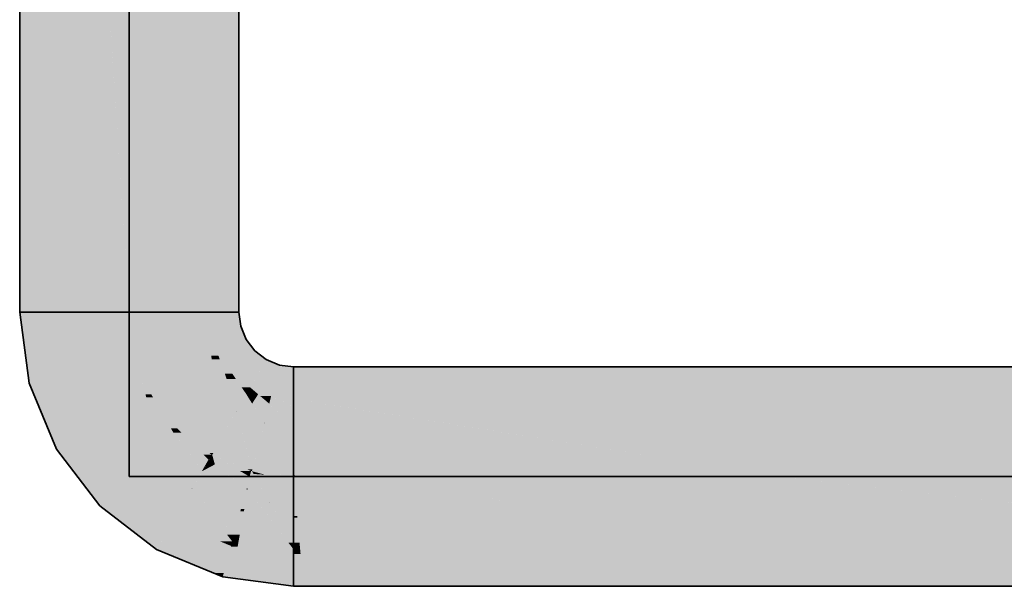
# Model space of a CAD drawing. Extents: x -297 to 573, y -46 to 548.
# Tile 113 of 256: x -16.21 to -11.27, y 447.18 to 450.02. Entities that reach past the tile are written whole.
import ezdxf

# ---------------------------------------------------------------- set-up
doc = ezdxf.new("R2010")
doc.units = 0
doc.layers.get('0').update_dxf_attribs({"lineweight": 35})
doc.layers.add('0-Shading', color=7, linetype='Continuous', lineweight=35)
doc.layers.add('H_Ruecklauf', color=5, linetype='Continuous', lineweight=35, true_color=0x0000ff)
doc.layers.add('H_Ruecklauf_Beschriftung', color=5, linetype='Continuous', lineweight=18, true_color=0x0000ff)

# ---------------------------------------------------------------- blocks, each defined once
blk = doc.blocks.new('Shading-A07ALD331N', base_point=(-16.2061, 452.9481))
at = {"layer": '0-Shading', "color": 174, "true_color": 0x0000b0}
for points in [[(-16.2096, 448.5583), (-16.0485, 448.5583), (-16.0485, 452.5399)], [(-15.2706, 448.5583), (-15.1096, 448.5583), (-15.2706, 452.5399)], [(-15.1096, 448.5583), (-15.2706, 452.5399), (-15.1096, 452.5399)], [(-16.2096, 448.5583), (-16.1475, 450.0927), (-16.2096, 450.0927)], [(-14.8346, 448.2643), (49.4176, 448.2643), (-14.8346, 448.2834)], [(49.4176, 448.2643), (-14.8346, 448.2834), (49.4277, 448.2834)], [(-14.8346, 448.1223), (48.1756, 448.1223), (-14.8346, 448.2643)], [(48.1756, 448.1223), (-14.8346, 448.2643), (47.8246, 448.2643)], [(-14.8346, 447.1833), (-14.5601, 447.1833), (-14.8346, 447.3445)], [(-14.5601, 447.1833), (-14.8346, 447.3445), (-14.7997, 447.3445)], [(-14.5601, 447.1833), (-14.1231, 447.1833), (-14.7997, 447.3445)], [(-14.1231, 447.1833), (-14.7997, 447.3445), (-14.4481, 447.3445)], [(-14.1231, 447.1833), (-13.4905, 447.1833), (-14.4481, 447.3445)], [(-13.4905, 447.1833), (-14.4481, 447.3445), (-13.9628, 447.3445)], [(-13.4905, 447.1833), (-12.2275, 447.1833), (-13.9628, 447.3445)], [(-12.2275, 447.1833), (-13.9628, 447.3445), (-13.0337, 447.3445)], [(-12.2275, 447.1833), (-6.4792, 447.1833), (-13.0337, 447.3445)], [(-6.4792, 447.1833), (-13.0337, 447.3445), (-8.9264, 447.3445)]]:
    blk.add_solid(points, dxfattribs=at)
at = {"layer": '0-Shading', "color": 5, "true_color": 0x0000f5}
for points in [[(-16.0485, 448.5583), (-15.6596, 448.5583), (-16.0485, 451.864)], [(-15.6596, 448.5583), (-16.0485, 451.864), (-15.8772, 451.864)], [(-15.6596, 448.5583), (-15.6596, 451.0056), (-15.8206, 451.0056)], [(-15.6596, 448.5583), (-15.2706, 448.5583), (-15.6596, 451.0056)], [(-15.2706, 448.5583), (-15.2706, 451.0056), (-15.6596, 451.0056)], [(-16.0204, 448.3448), (-15.6596, 448.5583), (-16.0485, 448.5583)], [(-15.6314, 448.3448), (-16.0204, 448.3448), (-15.6596, 448.5583)], [(-15.6447, 448.4455), (-15.2706, 448.5583), (-15.6596, 448.5583)], [(-15.2558, 448.4455), (-15.6447, 448.4455), (-15.2706, 448.5583)], [(-15.6314, 448.3448), (-15.2558, 448.4455), (-15.6447, 448.4455)], [(-15.2479, 448.3448), (-15.6314, 448.3448), (-15.2558, 448.4455)], [(-15.2122, 448.3403), (-15.2476, 448.3403), (-15.2558, 448.4455)], [(-16.0071, 448.2442), (-15.6314, 448.3448), (-16.0204, 448.3448)], [(-15.6045, 448.2442), (-16.0071, 448.2442), (-15.6314, 448.3448)], [(-15.549, 448.1458), (-15.5781, 448.1458), (-15.6314, 448.3448)], [(-15.6215, 448.3208), (-15.2479, 448.3448), (-15.6314, 448.3448)], [(-15.2461, 448.3208), (-15.6215, 448.3208), (-15.2479, 448.3448)], [(-15.549, 448.1458), (-15.2461, 448.3208), (-15.6215, 448.3208)], [(-15.2409, 448.152), (-15.5384, 448.152), (-15.2461, 448.3208)], [(-15.2461, 448.3208), (-15.2122, 448.3403), (-15.2476, 448.3403)], [(-15.2053, 448.3208), (-15.2461, 448.3208), (-15.2122, 448.3403)], [(-15.2431, 448.2224), (-15.2053, 448.3208), (-15.2461, 448.3208)], [(-15.1706, 448.2224), (-15.2431, 448.2224), (-15.2053, 448.3208)], [(-15.1429, 448.25), (-15.1803, 448.25), (-15.2122, 448.3403)], [(-15.9604, 448.1313), (-15.6045, 448.2442), (-16.0071, 448.2442)], [(-15.5742, 448.1313), (-15.9604, 448.1313), (-15.6045, 448.2442)], [(-15.2409, 448.152), (-15.1706, 448.2224), (-15.2431, 448.2224)], [(-15.1494, 448.152), (-15.2409, 448.152), (-15.1706, 448.2224)], [(-15.1706, 448.2224), (-15.1429, 448.25), (-15.1803, 448.25)], [(-15.124, 448.2224), (-15.1706, 448.2224), (-15.1429, 448.25)], [(-15.1478, 448.1468), (-15.124, 448.2224), (-15.1706, 448.2224)], [(-15.0721, 448.1468), (-15.1478, 448.1468), (-15.124, 448.2224)], [(-15.0526, 448.1807), (-15.0954, 448.1807), (-15.1429, 448.25)], [(-15.0721, 448.1468), (-15.0526, 448.1807), (-15.0954, 448.1807)], [(-15.0717, 448.1468), (-15.0721, 448.1468), (-15.0526, 448.1807)], [(-15.0125, 448.1464), (-15.0719, 448.1464), (-15.0526, 448.1807)], [(-14.9474, 448.1371), (-15.0017, 448.1371), (-15.0526, 448.1807)], [(-15.8858, 447.9514), (-15.5742, 448.1313), (-15.9604, 448.1313)], [(-15.4997, 447.9514), (-15.8858, 447.9514), (-15.5742, 448.1313)], [(-15.5742, 448.1313), (-15.549, 448.1458), (-15.5781, 448.1458)], [(-15.5406, 448.1313), (-15.5742, 448.1313), (-15.549, 448.1458)], [(-15.501, 447.9544), (-15.5406, 448.1313), (-15.5742, 448.1313)], [(-15.2471, 448.1458), (-15.549, 448.1458), (-15.2409, 448.152)], [(-15.549, 448.1458), (-15.2409, 448.152), (-15.5384, 448.152)], [(-15.4179, 447.975), (-15.4504, 447.975), (-15.549, 448.1458)], [(-15.4179, 447.975), (-15.2471, 448.1458), (-15.549, 448.1458)], [(-15.4385, 447.9544), (-15.501, 447.9544), (-15.5406, 448.1313)], [(-15.242, 447.975), (-15.4179, 447.975), (-15.2409, 448.152)], [(-15.1219, 448.0606), (-15.2415, 448.0606), (-15.1494, 448.152)], [(-15.2415, 448.0606), (-15.1494, 448.152), (-15.2409, 448.152)], [(-15.1219, 448.0606), (-15.0721, 448.1468), (-15.1478, 448.1468)], [(-15.1202, 448.0606), (-15.1219, 448.0606), (-15.0719, 448.1464)], [(-15.1219, 448.0606), (-15.0719, 448.1464), (-15.0724, 448.1464)], [(-15.0175, 448.0585), (-15.1214, 448.0585), (-15.0719, 448.1464)], [(-15.0719, 448.1464), (-15.0724, 448.1464), (-15.0721, 448.1468)], [(-15.0719, 448.1464), (-15.0717, 448.1468), (-15.0721, 448.1468)], [(-15.0428, 448.0994), (-15.0125, 448.1464), (-15.0719, 448.1464)], [(-14.9575, 448.0994), (-15.0428, 448.0994), (-15.0125, 448.1464)], [(-14.9575, 448.0994), (-14.9474, 448.1371), (-15.0017, 448.1371)], [(-14.9571, 448.0994), (-14.9575, 448.0994), (-14.9474, 448.1371)], [(-14.8678, 448.099), (-14.9572, 448.099), (-14.9474, 448.1371)], [(-14.8346, 448.1223), (-14.9163, 448.1223), (-14.9474, 448.1371)], [(-14.8346, 448.0832), (-14.8346, 448.1223), (-14.9163, 448.1223)], [(-14.8341, 448.0832), (-14.8346, 448.0832), (-14.8346, 448.1223)], [(-14.8341, 448.0829), (-14.5872, 448.0829), (-14.8346, 448.1223)], [(-12.4106, 447.7371), (48.8176, 447.7371), (-14.8346, 448.1223)], [(48.8176, 447.7371), (48.1756, 448.1223), (-14.8346, 448.1223)], [(-15.0649, 447.8423), (-15.2431, 447.8423), (-15.1214, 448.0585)], [(-15.2428, 447.8512), (-15.1219, 448.0606), (-15.2415, 448.0606)], [(-15.238, 447.8512), (-15.2428, 447.8512), (-15.1214, 448.0585)], [(-15.2428, 447.8512), (-15.1214, 448.0585), (-15.1231, 448.0585)], [(-15.1214, 448.0585), (-15.1231, 448.0585), (-15.1219, 448.0606)], [(-15.1214, 448.0585), (-15.1202, 448.0606), (-15.1219, 448.0606)], [(-15.1069, 448.0032), (-15.0175, 448.0585), (-15.1214, 448.0585)], [(-14.9833, 448.0032), (-15.1069, 448.0032), (-15.0175, 448.0585)], [(-14.9833, 448.0032), (-14.9575, 448.0994), (-15.0428, 448.0994)], [(-14.9817, 448.0032), (-14.9833, 448.0032), (-14.9572, 448.099)], [(-14.9833, 448.0032), (-14.9572, 448.099), (-14.9576, 448.099)], [(-14.8534, 448.0013), (-14.9822, 448.0013), (-14.9572, 448.099)], [(-14.9572, 448.099), (-14.9576, 448.099), (-14.9575, 448.0994)], [(-14.9572, 448.099), (-14.9571, 448.0994), (-14.9575, 448.0994)], [(-14.9403, 448.0832), (-14.8678, 448.099), (-14.9572, 448.099)], [(-14.8346, 448.0832), (-14.9403, 448.0832), (-14.8678, 448.099)], [(-14.8346, 447.9836), (-14.8346, 448.0832), (-14.9403, 448.0832)], [(-14.8341, 448.0829), (-14.8346, 448.0829), (-14.8346, 448.0832)], [(-14.8341, 448.0829), (-14.8341, 448.0832), (-14.8346, 448.0832)], [(-14.8329, 447.9836), (-14.8346, 447.9836), (-14.8341, 448.0829)], [(-14.8346, 447.9836), (-14.8341, 448.0829), (-14.8346, 448.0829)], [(-14.8329, 447.982), (-14.6352, 447.982), (-14.8341, 448.0829)], [(-14.1455, 447.7334), (-12.3873, 447.7334), (-14.8341, 448.0829)], [(-12.3873, 447.7334), (-14.8341, 448.0829), (-14.5872, 448.0829)], [(-15.4385, 447.9544), (-15.4179, 447.975), (-15.4504, 447.975)], [(-15.3974, 447.9544), (-15.4385, 447.9544), (-15.4179, 447.975)], [(-15.2471, 447.8439), (-15.2868, 447.8439), (-15.4179, 447.975)], [(-15.2566, 447.8512), (-15.242, 447.975), (-15.4179, 447.975)], [(-15.2428, 447.8512), (-15.2566, 447.8512), (-15.242, 447.975)], [(-15.0459, 447.7697), (-14.9833, 448.0032), (-15.1069, 448.0032)], [(-15.0416, 447.7697), (-15.0459, 447.7697), (-14.9822, 448.0013)], [(-15.0459, 447.7697), (-14.9822, 448.0013), (-14.9838, 448.0013)], [(-14.8454, 447.7609), (-15.0438, 447.7609), (-14.9822, 448.0013)], [(-14.9822, 448.0013), (-14.9838, 448.0013), (-14.9833, 448.0032)], [(-14.9822, 448.0013), (-14.9817, 448.0032), (-14.9833, 448.0032)], [(-14.9721, 447.9836), (-14.8534, 448.0013), (-14.9822, 448.0013)], [(-14.8346, 447.9836), (-14.9721, 447.9836), (-14.8534, 448.0013)], [(-14.8346, 447.7418), (-14.8346, 447.9836), (-14.9721, 447.9836)], [(-14.8329, 447.982), (-14.8346, 447.982), (-14.8346, 447.9836)], [(-14.8329, 447.982), (-14.8329, 447.9836), (-14.8346, 447.9836)], [(-14.83, 447.7418), (-14.8346, 447.7418), (-14.8329, 447.982)], [(-14.8346, 447.7418), (-14.8329, 447.982), (-14.8346, 447.982)], [(-14.8299, 447.7334), (-14.5783, 447.7334), (-14.8329, 447.982)], [(-14.5783, 447.7334), (-14.1455, 447.7334), (-14.8329, 447.982)], [(-14.1455, 447.7334), (-14.8329, 447.982), (-14.6352, 447.982)], [(-15.8543, 447.9102), (-15.4997, 447.9514), (-15.8858, 447.9514)], [(-15.4827, 447.9102), (-15.8543, 447.9102), (-15.4997, 447.9514)], [(-15.6929, 447.7), (-15.4827, 447.9102), (-15.8543, 447.9102)], [(-15.3613, 447.7), (-15.6929, 447.7), (-15.4827, 447.9102)], [(-15.4827, 447.9102), (-15.4385, 447.9544), (-15.501, 447.9544)], [(-15.4046, 447.9102), (-15.4827, 447.9102), (-15.4385, 447.9544)], [(-15.3986, 447.7646), (-15.4046, 447.9102), (-15.4827, 447.9102)], [(-15.3343, 447.8187), (-15.3974, 447.9544), (-15.4385, 447.9544)], [(-15.2928, 447.7646), (-15.3986, 447.7646), (-15.4046, 447.9102)], [(-15.2616, 447.8187), (-15.3343, 447.8187), (-15.3974, 447.9544)], [(-15.2928, 447.7646), (-15.2616, 447.8187), (-15.3343, 447.8187)], [(-15.2891, 447.7646), (-15.2928, 447.7646), (-15.2585, 447.8163)], [(-15.2928, 447.7646), (-15.2585, 447.8163), (-15.263, 447.8163)], [(-15.2616, 447.8187), (-15.2471, 447.8439), (-15.2868, 447.8439)], [(-15.23, 447.7944), (-15.2714, 447.7944), (-15.2585, 447.8163)], [(-15.2585, 447.8163), (-15.263, 447.8163), (-15.2616, 447.8187)], [(-15.2571, 447.8187), (-15.2616, 447.8187), (-15.2431, 447.8423)], [(-15.2616, 447.8187), (-15.2431, 447.8423), (-15.248, 447.8423)], [(-15.2585, 447.8163), (-15.2571, 447.8187), (-15.2616, 447.8187)], [(-15.236, 447.8163), (-15.2585, 447.8163), (-15.2431, 447.8423)], [(-15.23, 447.7944), (-15.236, 447.8163), (-15.2585, 447.8163)], [(-15.2471, 447.8439), (-15.2428, 447.8512), (-15.2566, 447.8512)], [(-15.2431, 447.8423), (-15.248, 447.8423), (-15.2471, 447.8439)], [(-15.243, 447.8439), (-15.2471, 447.8439), (-15.2428, 447.8512)], [(-15.2431, 447.8423), (-15.243, 447.8439), (-15.2471, 447.8439)], [(-15.2431, 447.8423), (-15.238, 447.8512), (-15.2428, 447.8512)], [(-15.0678, 447.7697), (-15.0649, 447.8423), (-15.2431, 447.8423)], [(-15.2412, 447.8415), (-15.2429, 447.8415), (-15.2431, 447.8423)], [(-15.1614, 447.7944), (-15.23, 447.7944), (-15.2429, 447.8415)], [(-15.1043, 447.7615), (-15.2412, 447.8415), (-15.2429, 447.8415)], [(-15.0481, 447.7615), (-15.1043, 447.7615), (-15.2412, 447.8415)], [(-15.0459, 447.7697), (-15.0678, 447.7697), (-15.0649, 447.8423)], [(-15.3457, 447.673), (-15.2928, 447.7646), (-15.3986, 447.7646)], [(-15.3433, 447.673), (-15.3457, 447.673), (-15.2905, 447.7622)], [(-15.3457, 447.673), (-15.2905, 447.7622), (-15.2942, 447.7622)], [(-15.1995, 447.6712), (-15.3443, 447.6712), (-15.2905, 447.7622)], [(-15.2905, 447.7622), (-15.2942, 447.7622), (-15.2928, 447.7646)], [(-15.2905, 447.7622), (-15.2891, 447.7646), (-15.2928, 447.7646)], [(-15.2212, 447.7622), (-15.2905, 447.7622), (-15.23, 447.7944)], [(-15.2905, 447.7622), (-15.23, 447.7944), (-15.2714, 447.7944)], [(-15.1952, 447.6669), (-15.2212, 447.7622), (-15.2905, 447.7622)], [(-15.0718, 447.673), (-15.1968, 447.673), (-15.23, 447.7944)], [(-15.1504, 447.7334), (-15.1614, 447.7944), (-15.23, 447.7944)], [(-15.0556, 447.7334), (-15.1504, 447.7334), (-15.1614, 447.7944)], [(-15.0556, 447.7334), (-15.0481, 447.7615), (-15.1043, 447.7615)], [(-15.0638, 447.673), (-15.0718, 447.673), (-15.0481, 447.7615)], [(-15.0481, 447.7615), (-15.0459, 447.7697), (-15.0678, 447.7697)], [(-14.993, 447.6689), (-15.0646, 447.6689), (-15.0481, 447.7615)], [(-15.044, 447.7615), (-15.0481, 447.7615), (-15.0459, 447.7697)], [(-15.0438, 447.7609), (-15.044, 447.7615), (-15.0481, 447.7615)], [(-15.0438, 447.7609), (-15.0477, 447.7609), (-15.0481, 447.7615)], [(-14.9555, 447.6059), (-15.0438, 447.7609), (-15.0477, 447.7609)], [(-15.0438, 447.7609), (-15.0416, 447.7697), (-15.0459, 447.7697)], [(-14.9533, 447.6059), (-14.9555, 447.6059), (-15.0438, 447.7609)], [(-14.8988, 447.7418), (-14.8454, 447.7609), (-15.0438, 447.7609)], [(-15.0387, 447.7602), (-15.0434, 447.7602), (-15.0438, 447.7609)], [(-14.9925, 447.7466), (-15.0355, 447.7466), (-15.0434, 447.7602)], [(-14.9785, 447.7428), (-15.0387, 447.7602), (-15.0434, 447.7602)], [(-14.9065, 447.7428), (-14.9785, 447.7428), (-15.0387, 447.7602)], [(-14.8346, 447.7418), (-14.8988, 447.7418), (-14.8454, 447.7609)], [(-15.0718, 447.673), (-15.0556, 447.7334), (-15.1504, 447.7334)], [(-14.8346, 447.7334), (-15.0277, 447.7334), (-15.0355, 447.7466)], [(-14.9785, 447.7428), (-14.9925, 447.7466), (-15.0355, 447.7466)], [(-15.0188, 447.7181), (-14.8346, 447.7334), (-15.0277, 447.7334)], [(-14.8346, 447.7181), (-15.0188, 447.7181), (-14.8346, 447.7334)], [(-14.8346, 447.6418), (-14.9742, 447.6418), (-15.0188, 447.7181)], [(-14.8346, 447.6418), (-14.8346, 447.7181), (-15.0188, 447.7181)], [(-14.8346, 447.7334), (-14.9065, 447.7428), (-14.9785, 447.7428)], [(-14.8346, 447.7334), (-14.8346, 447.7418), (-14.8988, 447.7418)], [(-14.8346, 447.7334), (-14.8299, 447.7334), (-14.8346, 447.7418)], [(-14.8299, 447.7334), (-14.83, 447.7418), (-14.8346, 447.7418)], [(-14.8169, 447.5361), (-14.8346, 447.5361), (-14.8346, 447.7334)], [(-14.8161, 447.5269), (-14.8299, 447.7334), (-14.8346, 447.7334)], [(-14.6272, 447.5269), (-14.8161, 447.5269), (-14.8299, 447.7334)], [(-14.6924, 447.5933), (-14.5783, 447.7334), (-14.8299, 447.7334)], [(-14.3566, 447.5933), (-14.6924, 447.5933), (-14.5783, 447.7334)], [(-14.3924, 447.6159), (-14.1455, 447.7334), (-14.5783, 447.7334)], [(-13.8097, 447.6159), (-14.3924, 447.6159), (-14.1455, 447.7334)], [(-13.9858, 447.6775), (-12.3873, 447.7334), (-14.1455, 447.7334)], [(-11.8901, 447.6775), (-13.9858, 447.6775), (-12.3873, 447.7334)], [(-12.3873, 447.7334), (48.8237, 447.7334), (-12.4106, 447.7371)], [(48.8237, 447.7334), (-12.4106, 447.7371), (48.8176, 447.7371)], [(-8.9264, 447.3445), (49.3423, 447.3445), (-12.3873, 447.7334)], [(49.3423, 447.3445), (-12.3873, 447.7334), (48.8237, 447.7334)], [(-15.6578, 447.673), (-15.3613, 447.7), (-15.6929, 447.7)], [(-15.3457, 447.673), (-15.6578, 447.673), (-15.3613, 447.7)], [(-15.4415, 447.5071), (-15.3457, 447.673), (-15.6578, 447.673)], [(-15.2184, 447.5071), (-15.4415, 447.5071), (-15.3443, 447.6712)], [(-15.4415, 447.5071), (-15.3443, 447.6712), (-15.3467, 447.6712)], [(-15.3443, 447.6712), (-15.3467, 447.6712), (-15.3457, 447.673)], [(-15.3443, 447.6712), (-15.3433, 447.673), (-15.3457, 447.673)], [(-15.1337, 447.442), (-15.1685, 447.442), (-15.3443, 447.6712)], [(-15.3403, 447.6669), (-15.1995, 447.6712), (-15.3443, 447.6712)], [(-15.1952, 447.6669), (-15.3403, 447.6669), (-15.1995, 447.6712)], [(-15.1337, 447.442), (-15.1952, 447.6669), (-15.3403, 447.6669)], [(-15.1952, 447.6669), (-15.0718, 447.673), (-15.1968, 447.673)], [(-15.0734, 447.6669), (-15.1952, 447.6669), (-15.0718, 447.673)], [(-15.0991, 447.5709), (-15.1689, 447.5709), (-15.1952, 447.6669)], [(-15.0991, 447.5709), (-15.0734, 447.6669), (-15.1952, 447.6669)], [(-15.082, 447.5709), (-15.0991, 447.5709), (-15.0646, 447.6689)], [(-15.0991, 447.5709), (-15.0646, 447.6689), (-15.0729, 447.6689)], [(-14.9809, 447.5593), (-15.0841, 447.5593), (-15.0646, 447.6689)], [(-15.0646, 447.6689), (-15.0729, 447.6689), (-15.0718, 447.673)], [(-15.0646, 447.6689), (-15.0638, 447.673), (-15.0718, 447.673)], [(-14.9555, 447.6059), (-15.0164, 447.6059), (-15.0646, 447.6689)], [(-14.9555, 447.6059), (-14.993, 447.6689), (-15.0646, 447.6689)], [(-13.0337, 447.3445), (-8.9264, 447.3445), (-13.9858, 447.6775)], [(-8.9264, 447.3445), (-11.8901, 447.6775), (-13.9858, 447.6775)], [(-14.9521, 447.6039), (-14.8346, 447.6418), (-14.9742, 447.6418)], [(-14.8346, 447.6039), (-14.9521, 447.6039), (-14.8346, 447.6418)], [(-13.9628, 447.3445), (-13.0337, 447.3445), (-14.3924, 447.6159)], [(-13.0337, 447.3445), (-13.8097, 447.6159), (-14.3924, 447.6159)], [(-15.1337, 447.442), (-15.0991, 447.5709), (-15.1689, 447.5709)], [(-15.0841, 447.5593), (-15.1022, 447.5593), (-15.0991, 447.5709)], [(-15.0841, 447.5593), (-15.082, 447.5709), (-15.0991, 447.5709)], [(-14.8611, 447.4026), (-14.9555, 447.6059), (-15.0164, 447.6059)], [(-14.9521, 447.6039), (-14.9543, 447.6039), (-14.9555, 447.6059)], [(-14.8346, 447.4026), (-14.8611, 447.4026), (-14.9555, 447.6059)], [(-14.9521, 447.6039), (-14.9533, 447.6059), (-14.9555, 447.6059)], [(-14.8346, 447.4026), (-14.9521, 447.6039), (-14.9543, 447.6039)], [(-14.8346, 447.5361), (-14.9125, 447.5361), (-14.9521, 447.6039)], [(-14.8346, 447.5361), (-14.8346, 447.6039), (-14.9521, 447.6039)], [(-14.4481, 447.3445), (-13.9628, 447.3445), (-14.6924, 447.5933)], [(-13.9628, 447.3445), (-14.3566, 447.5933), (-14.6924, 447.5933)], [(-15.1049, 447.442), (-15.1337, 447.442), (-15.0841, 447.5593)], [(-15.1337, 447.442), (-15.0841, 447.5593), (-15.1022, 447.5593)], [(-14.8523, 447.3815), (-15.1157, 447.3815), (-15.0841, 447.5593)], [(-14.8346, 447.3679), (-14.9809, 447.5593), (-15.0841, 447.5593)], [(-14.8346, 447.4026), (-14.8346, 447.5361), (-14.9125, 447.5361)], [(-14.8161, 447.5269), (-14.8346, 447.5269), (-14.8346, 447.5361)], [(-14.8161, 447.5269), (-14.8169, 447.5361), (-14.8346, 447.5361)], [(-14.8049, 447.4026), (-14.8346, 447.4026), (-14.8161, 447.5269)], [(-14.8346, 447.4026), (-14.8161, 447.5269), (-14.8346, 447.5269)], [(-14.7997, 447.3445), (-14.4481, 447.3445), (-14.8161, 447.5269)], [(-14.4481, 447.3445), (-14.6272, 447.5269), (-14.8161, 447.5269)], [(-15.2033, 447.4084), (-15.2184, 447.5071), (-15.4415, 447.5071)], [(-15.1427, 447.4084), (-15.2033, 447.4084), (-15.2184, 447.5071)], [(-15.1427, 447.4084), (-15.1337, 447.442), (-15.1685, 447.442)], [(-15.1237, 447.4084), (-15.1427, 447.4084), (-15.1337, 447.442)], [(-15.1157, 447.3815), (-15.1049, 447.442), (-15.1337, 447.442)], [(-15.1487, 447.3858), (-15.1427, 447.4084), (-15.2033, 447.4084)], [(-15.12, 447.3858), (-15.1487, 447.3858), (-15.1427, 447.4084)], [(-15.1157, 447.3815), (-15.12, 447.3858), (-15.1487, 447.3858)], [(-15.1157, 447.3815), (-15.1237, 447.4084), (-15.1427, 447.4084)], [(-15.0123, 447.3679), (-14.8523, 447.3815), (-15.1157, 447.3815)], [(-14.8346, 447.3679), (-15.0123, 447.3679), (-14.8523, 447.3815)], [(-14.8346, 447.3445), (-14.8346, 447.3679), (-15.0123, 447.3679)], [(-14.8346, 447.3679), (-14.8346, 447.4026), (-14.8611, 447.4026)], [(-14.8137, 447.3679), (-14.8346, 447.3679), (-14.8346, 447.4026)], [(-14.7997, 447.3445), (-14.8049, 447.4026), (-14.8346, 447.4026)], [(-14.8346, 447.3445), (-14.7997, 447.3445), (-14.8346, 447.3679)], [(-14.7997, 447.3445), (-14.8137, 447.3679), (-14.8346, 447.3679)]]:
    blk.add_solid(points, dxfattribs=at)
at = {"layer": '0-Shading', "color": 174, "true_color": 0x0000af}
for points in [[(-16.1682, 448.2442), (-16.0485, 448.5583), (-16.2096, 448.5583)], [(-16.0071, 448.2442), (-16.1682, 448.2442), (-16.0485, 448.5583)], [(-15.2613, 448.4872), (-15.1096, 448.5583), (-15.2706, 448.5583)], [(-15.1002, 448.4872), (-15.2613, 448.4872), (-15.1096, 448.5583)], [(-15.2558, 448.4455), (-15.1002, 448.4872), (-15.2613, 448.4872)], [(-15.0829, 448.4455), (-15.2558, 448.4455), (-15.1002, 448.4872)], [(-15.2456, 448.4209), (-15.0829, 448.4455), (-15.2558, 448.4455)], [(-15.0727, 448.4209), (-15.2456, 448.4209), (-15.0829, 448.4455)], [(-15.2122, 448.3403), (-15.0727, 448.4209), (-15.2456, 448.4209)], [(-15.029, 448.3639), (-15.1714, 448.3639), (-15.0727, 448.4209)], [(-15.0526, 448.3403), (-15.2122, 448.3403), (-15.029, 448.3639)], [(-15.2122, 448.3403), (-15.029, 448.3639), (-15.1714, 448.3639)], [(-14.9721, 448.3202), (-15.0727, 448.3202), (-15.029, 448.3639)], [(-15.1429, 448.25), (-15.0526, 448.3403), (-15.2122, 448.3403)], [(-15.0126, 448.25), (-15.1429, 448.25), (-14.9721, 448.3202)], [(-15.1429, 448.25), (-14.9721, 448.3202), (-15.0727, 448.3202)], [(-14.9057, 448.2927), (-14.9879, 448.2927), (-14.9721, 448.3202)], [(-14.9357, 448.1807), (-15.0526, 448.1807), (-14.9057, 448.2927)], [(-15.0526, 448.1807), (-14.9057, 448.2927), (-14.9879, 448.2927)], [(-14.8346, 448.1371), (-14.9474, 448.1371), (-14.8346, 448.2834)], [(-14.9474, 448.1371), (-14.8346, 448.2834), (-14.9082, 448.2834)], [(-14.8346, 448.2834), (-14.9082, 448.2834), (-14.9057, 448.2927)], [(-16.1627, 448.2025), (-16.0071, 448.2442), (-16.1682, 448.2442)], [(-15.9898, 448.2025), (-16.1627, 448.2025), (-16.0071, 448.2442)], [(-15.0526, 448.1807), (-15.0126, 448.25), (-15.1429, 448.25)], [(-16.0587, 447.9514), (-15.9898, 448.2025), (-16.1627, 448.2025)], [(-15.8858, 447.9514), (-16.0587, 447.9514), (-15.9898, 448.2025)], [(-14.9474, 448.1371), (-14.9357, 448.1807), (-15.0526, 448.1807)], [(-14.8346, 448.1223), (-14.8346, 448.1371), (-14.9474, 448.1371)], [(-16.0253, 447.8708), (-15.8858, 447.9514), (-16.0587, 447.9514)], [(-15.824, 447.8708), (-16.0253, 447.8708), (-15.8858, 447.9514)], [(-15.8942, 447.7), (-15.824, 447.8708), (-16.0253, 447.8708)], [(-15.6929, 447.7), (-15.8942, 447.7), (-15.824, 447.8708)], [(-15.8068, 447.5861), (-15.6929, 447.7), (-15.8942, 447.7)], [(-15.5445, 447.5861), (-15.8068, 447.5861), (-15.6929, 447.7)], [(-15.7039, 447.5071), (-15.5445, 447.5861), (-15.8068, 447.5861)], [(-15.4415, 447.5071), (-15.7039, 447.5071), (-15.5445, 447.5861)], [(-15.5221, 447.3676), (-15.4415, 447.5071), (-15.7039, 447.5071)], [(-15.1487, 447.3858), (-15.5115, 447.3858), (-15.4415, 447.5071)], [(-15.1536, 447.3676), (-15.5221, 447.3676), (-15.1487, 447.3858)], [(-15.5221, 447.3676), (-15.1487, 447.3858), (-15.5115, 447.3858)], [(-15.3163, 447.2823), (-15.1536, 447.3676), (-15.5221, 447.3676)], [(-15.1765, 447.2823), (-15.3163, 447.2823), (-15.1536, 447.3676)], [(-14.9926, 447.2584), (-15.1829, 447.2584), (-15.1157, 447.3815)], [(-15.1829, 447.2584), (-15.1157, 447.3815), (-15.1499, 447.3815)], [(-15.1157, 447.3815), (-15.1499, 447.3815), (-15.1487, 447.3858)], [(-14.8346, 447.3445), (-15.0787, 447.3445), (-15.1157, 447.3815)], [(-14.9302, 447.196), (-14.8346, 447.3445), (-15.0787, 447.3445)], [(-14.8346, 447.196), (-14.9302, 447.196), (-14.8346, 447.3445)], [(-15.1851, 447.2503), (-15.2389, 447.2503), (-15.3163, 447.2823)], [(-15.1851, 447.2503), (-15.1765, 447.2823), (-15.3163, 447.2823)], [(-15.1904, 447.2302), (-15.1851, 447.2503), (-15.2389, 447.2503)], [(-14.9644, 447.2302), (-15.1904, 447.2302), (-14.9845, 447.2503)], [(-15.1904, 447.2302), (-14.9845, 447.2503), (-15.1851, 447.2503)], [(-14.9302, 447.196), (-14.9644, 447.2302), (-15.1904, 447.2302)], [(-14.9845, 447.2503), (-15.1851, 447.2503), (-14.9926, 447.2584)], [(-15.1851, 447.2503), (-14.9926, 447.2584), (-15.1829, 447.2584)], [(-14.8346, 447.1833), (-14.8346, 447.196), (-14.9302, 447.196)]]:
    blk.add_solid(points, dxfattribs=at)
blk = doc.blocks.new('Rohr - 1703-A07ALD6S1N', base_point=(-15.6596, 447.7334))
at = {"color": 0, "linetype": 'ByBlock', "lineweight": -2, "ltscale": 0.35}
for p, q in [((-15.6596, 447.7334), (-15.6596, 453.3649)), ((50.2847, 447.7334), (-15.6596, 447.7334))]:
    blk.add_line(p, q, dxfattribs=at)
blk = doc.blocks.new('Bauteilbeschriftung-A07ALD6U1N', base_point=(-33.5863, 447.7334))
at = {"color": 0, "linetype": 'ByBlock', "lineweight": -2, "ltscale": 0.18}
blk.add_line((-15.6596, 471.993), (-15.6596, 447.7334), dxfattribs=at)
blk = doc.blocks.new('Geometrie-A07ALD981N', base_point=(-16.2096, 447.1133))
at = {"layer": 'H_Ruecklauf', "lineweight": -2}
for p, q in [((-16.2096, 452.5399), (-16.2096, 448.5584)), ((-15.1096, 448.5584), (-15.1096, 452.5399)), ((-16.2096, 448.5584), (-15.8874, 448.5584)), ((-16.2096, 448.5584), (-16.1908, 448.5584)), ((-16.1908, 448.5584), (-16.2096, 448.5584)), ((-16.1627, 448.2025), (-16.2096, 448.5584)), ((-16.1908, 448.5584), (-16.1359, 448.5584)), ((-16.1359, 448.5584), (-16.1908, 448.5584)), ((-16.1359, 448.5584), (-16.0485, 448.5584)), ((-16.0485, 448.5584), (-16.1359, 448.5584)), ((-16.0485, 448.5584), (-15.9346, 448.5584)), ((-15.9346, 448.5584), (-16.0485, 448.5584)), ((-15.9346, 448.5584), (-15.8019, 448.5584)), ((-15.8019, 448.5584), (-15.9346, 448.5584)), ((-15.8874, 448.5584), (-15.4317, 448.5584)), ((-15.8019, 448.5584), (-15.6596, 448.5584)), ((-15.6596, 448.5584), (-15.8019, 448.5584)), ((-15.6596, 448.5584), (-15.5172, 448.5584)), ((-15.5172, 448.5584), (-15.6596, 448.5584)), ((-15.5172, 448.5584), (-15.3846, 448.5584)), ((-15.3846, 448.5584), (-15.5172, 448.5584)), ((-15.4317, 448.5584), (-15.1096, 448.5584)), ((-15.3846, 448.5584), (-15.2706, 448.5584)), ((-15.2706, 448.5584), (-15.3846, 448.5584)), ((-15.2706, 448.5584), (-15.1832, 448.5584)), ((-15.1832, 448.5584), (-15.2706, 448.5584)), ((-15.1832, 448.5584), (-15.1283, 448.5584)), ((-15.1283, 448.5584), (-15.1832, 448.5584)), ((-15.1283, 448.5584), (-15.1096, 448.5584)), ((-15.1096, 448.5584), (-15.1283, 448.5584)), ((-15.1002, 448.4872), (-15.1096, 448.5584)), ((-15.0727, 448.4209), (-15.1002, 448.4872)), ((-15.029, 448.3639), (-15.0727, 448.4209)), ((-14.9721, 448.3202), (-15.029, 448.3639)), ((-14.9057, 448.2927), (-14.9721, 448.3202)), ((-14.8346, 448.2834), (-14.9057, 448.2927)), ((49.4277, 448.2834), (-14.8346, 448.2834)), ((-14.8346, 447.9612), (-14.8346, 448.2834)), ((-14.8346, 448.2646), (-14.8346, 448.2834)), ((-14.8346, 448.2834), (-14.8346, 448.2646)), ((-14.8346, 448.2097), (-14.8346, 448.2646)), ((-14.8346, 448.2646), (-14.8346, 448.2097)), ((-14.8346, 448.1223), (-14.8346, 448.2097)), ((-14.8346, 448.2097), (-14.8346, 448.1223)), ((-16.0253, 447.8709), (-16.1627, 448.2025)), ((-14.8346, 448.0084), (-14.8346, 448.1223)), ((-14.8346, 448.1223), (-14.8346, 448.0084)), ((-14.8346, 447.8757), (-14.8346, 448.0084)), ((-14.8346, 448.0084), (-14.8346, 447.8757)), ((-14.8346, 447.5055), (-14.8346, 447.9612)), ((-15.8068, 447.5861), (-16.0253, 447.8709)), ((-14.8346, 447.7334), (-14.8346, 447.8757)), ((-14.8346, 447.8757), (-14.8346, 447.7334)), ((-14.8346, 447.591), (-14.8346, 447.7334)), ((-14.8346, 447.7334), (-14.8346, 447.591)), ((-15.5221, 447.3676), (-15.8068, 447.5861)), ((-14.8346, 447.4584), (-14.8346, 447.591)), ((-14.8346, 447.591), (-14.8346, 447.4584)), ((-14.8346, 447.1834), (-14.8346, 447.5055)), ((-14.8346, 447.3444), (-14.8346, 447.4584)), ((-14.8346, 447.4584), (-14.8346, 447.3444)), ((-15.1904, 447.2302), (-15.5221, 447.3676)), ((-14.8346, 447.257), (-14.8346, 447.3444)), ((-14.8346, 447.3444), (-14.8346, 447.257)), ((-14.8346, 447.1834), (-15.1904, 447.2302)), ((-14.8346, 447.2021), (-14.8346, 447.257)), ((-14.8346, 447.257), (-14.8346, 447.2021)), ((-14.8346, 447.1834), (-14.8346, 447.2021)), ((-14.8346, 447.2021), (-14.8346, 447.1834)), ((-14.8346, 447.1834), (49.4277, 447.1834))]:
    blk.add_line(p, q, dxfattribs=at)

msp = doc.modelspace()

# ---------------------------------------------------------------- block references
at = {"linetype": 'Continuous', "ltscale": 0.35}
msp.add_blockref('Geometrie-A07ALD981N', (-16.2096, 447.1133), dxfattribs=at)
msp.add_blockref('Shading-A07ALD331N', (-16.2061, 452.9481))
at = {"layer": 'H_Ruecklauf', "ltscale": 0.35}
msp.add_blockref('Rohr - 1703-A07ALD6S1N', (-15.6596, 447.7334), dxfattribs=at)
at = {"layer": 'H_Ruecklauf_Beschriftung', "ltscale": 0.18}
msp.add_blockref('Bauteilbeschriftung-A07ALD6U1N', (-33.5863, 447.7334), dxfattribs=at)

doc.saveas('drawing.dxf')
